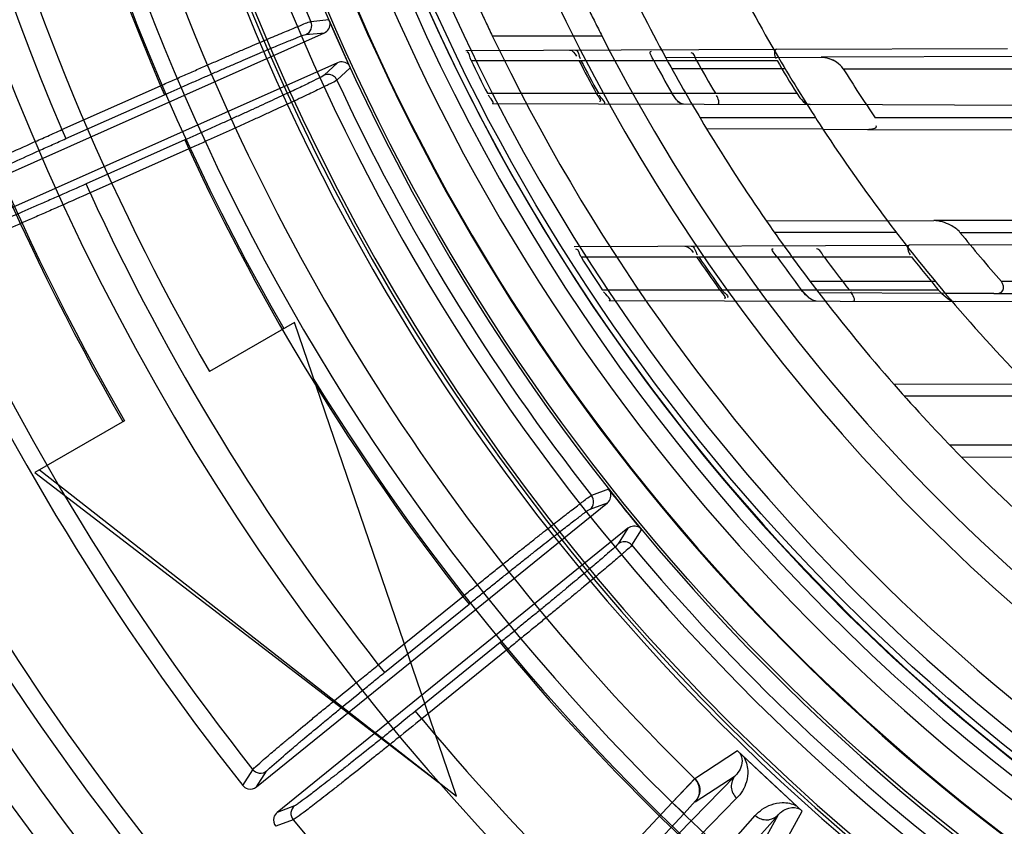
# Model space of a CAD drawing. Header units: millimetres. Extents: x 0 to 297, y 0 to 210.
# Tile 63 of 256: x 147.165 to 147.315, y 92.627 to 92.75. Entities that reach past the tile are written whole.
import ezdxf

# ---------------------------------------------------------------- set-up
doc = ezdxf.new("R2010")
doc.units = ezdxf.units.MM
doc.header["$LTSCALE"] = 16.335
doc.layers.get('0').update_dxf_attribs({"linetype": 'CONTINUOUS'})
for name, color, linetype in [('01_GLOBAL', 7, 'CONTINUOUS'), ('INTFCLR_144815', 7, 'CONTINUOUS'), ('INTFCLR_72935', 7, 'CONTINUOUS')]:
    doc.layers.add(name, color=color, linetype=linetype)

msp = doc.modelspace()

# ---------------------------------------------------------------- linework, layer by layer
at = {"color": 7, "linetype": 'Continuous'}
msp.add_circle((148.2308034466, 92.1164639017), 1.9, dxfattribs=at)
at = {"color": 9, "linetype": 'Continuous'}
msp.add_arc((148.2308034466, 92.1164639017), 1.8756493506, 92.9674534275, 177.0325465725, dxfattribs=at)
at = {"layer": '01_GLOBAL', "color": 7, "linetype": 'Continuous'}
msp.add_circle((148.2308034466, 92.1164639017), 1.925, dxfattribs=at)
at = {"layer": 'INTFCLR_144815', "color": 9, "linetype": 'Continuous'}
for p, q in [((147.2121433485, 92.7502976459), (147.2093949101, 92.75002919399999)), ((147.2086274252, 92.7480705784), (147.2114342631, 92.748340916)), ((147.2370831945, 92.7478795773), (147.253829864, 92.7478795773)), ((147.2134679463, 92.74377318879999), (147.2113889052, 92.74186819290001)), ((147.2133579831, 92.7411279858), (147.2153965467, 92.74299084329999)), ((147.1713651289, 92.7335475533), (147.1864233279, 92.74025189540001)), ((147.1864233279, 92.74025189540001), (147.18703334, 92.7388817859)), ((147.171975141, 92.7321774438), (147.18703334, 92.7388817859)), ((147.1713651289, 92.7335475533), (147.171975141, 92.7321774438)), ((147.1901110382, 92.73196916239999), (147.1750392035, 92.7252587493)), ((147.1901110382, 92.73196916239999), (147.1907210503, 92.73059905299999)), ((147.1907210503, 92.73059905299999), (147.1756492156, 92.7238886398)), ((147.1756492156, 92.7238886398), (147.1750392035, 92.7252587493)), ((147.2548352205, 92.6786327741), (147.2522499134, 92.67766212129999)), ((147.252015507, 92.6755716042), (147.2546567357, 92.6765591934)), ((147.2578033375, 92.6726734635), (147.2562881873, 92.67029528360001)), ((147.2583817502, 92.6700899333), (147.2598687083, 92.6724169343)), ((147.2196778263, 92.6518151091), (147.23259162, 92.66227249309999)), ((147.23259162, 92.66227249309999), (147.2335354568, 92.6611069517)), ((147.2206216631, 92.6506495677), (147.2335354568, 92.6611069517)), ((147.2382974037, 92.6552264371), (147.2253723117, 92.644759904)), ((147.2382974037, 92.6552264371), (147.2392412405, 92.6540608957)), ((147.2392412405, 92.6540608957), (147.2263161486, 92.6435943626)), ((147.2196778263, 92.6518151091), (147.2206216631, 92.6506495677)), ((147.2263161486, 92.6435943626), (147.2253723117, 92.644759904)), ((147.274555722, 92.6386711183), (147.2680037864, 92.6344184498)), ((147.1989679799, 92.6334142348), (147.2005008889, 92.63581258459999)), ((147.2010882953, 92.6331803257), (147.2026218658, 92.6355734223)), ((147.2741906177, 92.6348812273), (147.2261444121, 92.5859885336)), ((147.2680820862, 92.6309303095), (147.2741906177, 92.6348812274)), ((147.2645342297, 92.6308221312), (147.2243160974, 92.5876934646)), ((147.2744014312, 92.63144173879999), (147.225995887, 92.5821833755)), ((147.2645342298, 92.6308221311), (147.2663625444, 92.6291172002)), ((147.2663625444, 92.6291172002), (147.2681356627, 92.63104363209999)), ((147.206884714, 92.6302891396), (147.2042269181, 92.6292881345)), ((147.2261444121, 92.5859885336), (147.2663625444, 92.6291172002)), ((147.2314691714, 92.57707945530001), (147.2772309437, 92.6288031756)), ((147.2352546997, 92.57749305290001), (147.2806767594, 92.6288328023)), ((147.2806767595, 92.6288328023), (147.2771615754, 92.62246354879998)), ((147.2806467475, 92.62262870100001), (147.2844320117, 92.6294613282)), ((147.206675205, 92.62816775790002), (147.2040124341, 92.62716847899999))]:
    msp.add_line(p, q, dxfattribs=at)
at = {"layer": 'INTFCLR_144815', "color": 6, "linetype": 'Continuous'}
for p, q in [((147.2123194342, 92.7498411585), (147.2121433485, 92.7502976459)), ((147.1485859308, 92.7203590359), (147.2114342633, 92.7483409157)), ((147.2134679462, 92.7437731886), (147.1506099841, 92.71578702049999)), ((147.2151751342, 92.74342713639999), (147.215396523, 92.74299082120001)), ((147.2068848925, 92.7041036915), (147.1938945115, 92.6966036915)), ((147.2315975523, 92.6317690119), (147.2068848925, 92.7041036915)), ((147.1809041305, 92.68910369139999), (147.1672028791, 92.68119326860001)), ((147.1679137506, 92.6816036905), (147.2315975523, 92.6317690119)), ((147.1672028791, 92.68119326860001), (147.2289423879, 92.6338467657)), ((147.255123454, 92.67823741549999), (147.2548352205, 92.6786327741)), ((147.2010882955, 92.63318032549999), (147.2546567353, 92.67655919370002)), ((147.2578033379, 92.6726734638), (147.204226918, 92.6292881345)), ((147.2595419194, 92.67278105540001), (147.2598686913, 92.67241690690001))]:
    msp.add_line(p, q, dxfattribs=at)
at = {"layer": 'INTFCLR_144815', "color": 7, "linetype": 'Continuous'}
for p, q in [((147.2844319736, 92.6294612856), (147.2745556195, 92.63867113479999)), ((147.2794937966, 92.6340662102), (147.2745556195, 92.63867113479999)), ((147.2680329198, 92.6344460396), (147.2645342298, 92.6308221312)), ((147.2645342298, 92.6308221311), (147.2680037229, 92.6344185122)), ((147.2844319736, 92.6294612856), (147.2794937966, 92.6340662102))]:
    msp.add_line(p, q, dxfattribs=at)
at = {"layer": 'INTFCLR_144815', "color": 6, "linetype": 'Continuous'}
for radius in [0.3190566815, 0.3040475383]:
    msp.add_circle((147.5056636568, 92.8766036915), radius, dxfattribs=at)
for centre, radius, start, end in [((147.5056636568, 92.8766036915), 0.4398395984, 313.9937911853, 154.5150993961), ((147.5056636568, 92.8766036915), 0.4248395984, 312.9543589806, 154.5144414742), ((147.5056636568, 92.8766036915), 0.4107861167, 108.7136429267, 257.7559644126), ((147.5056636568, 92.8766036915), 0.3305190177, 45.0000000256, 314.9999999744), ((147.5056636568, 92.8766036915), 0.329927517, 44.99999995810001, 315.0000000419), ((147.5056636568, 92.8766036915), 0.3294494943, 44.99999997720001, 315.0000000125), ((147.5056636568, 92.8766036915), 0.3194853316, 47.86578076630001, 312.1342192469), ((147.5056636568, 92.8766036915), 0.3149183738, 45.72777364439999, 314.2722263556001), ((147.5056636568, 92.8766036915), 0.3049205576, 45.6663486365, 314.3336513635), ((147.5056636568, 92.8766036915), 0.3752583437, 180.0000000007, 210.0000000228), ((147.5056636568, 92.8766036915), 0.375, 180.0000000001, 210.0000000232), ((147.5056636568, 92.8766036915), 0.36, 180, 209.9999999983), ((147.5056636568, 92.8766036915), 0.305, 190.6326298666, 247.7397281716), ((147.5056636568, 92.8766036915), 0.3195424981, 203.2829108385, 204.7170891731), ((147.5056636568, 92.8766036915), 0.2978344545, 205.6072723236, 244.3927276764), ((147.5056636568, 92.8766036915), 0.2828253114, 207.0737153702, 242.9262846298), ((147.5058872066, 92.87614098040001), 0.3913, 204.5122890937, 218.3386713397), ((147.5056636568, 92.8766036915), 0.4248395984, 205.4855585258, 293.0456409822), ((147.5056636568, 92.8766036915), 0.4398395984, 205.4849006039, 292.0062088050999), ((147.5056636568, 92.8766036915), 0.3195424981, 218.2829108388, 219.7170891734)]:
    msp.add_arc(centre, radius, start, end, dxfattribs=at)
at = {"layer": 'INTFCLR_144815', "color": 9, "linetype": 'Continuous'}
for centre, radius, start, end in [((147.5056636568, 92.8766036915), 0.3443130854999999, 52.2436298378, 307.7563701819), ((147.5056636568, 92.8766036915), 0.4080560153, 125.9035433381, 247.5002459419), ((147.5056636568, 92.8766036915), 0.3243260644, 52.5411294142, 307.4588705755), ((147.5056636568, 92.8766036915), 0.3148108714, 45.7280221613, 314.2719778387), ((147.5056636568, 92.8766036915), 0.3098116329, 45.73034182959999, 314.2696581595), ((147.505663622, 92.8766037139), 0.3681107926, 125.9035433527, 247.5002459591), ((147.5056636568, 92.8766036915), 0.3468891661, 128.484146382, 209.9999999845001), ((147.5056636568, 92.8766036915), 0.3069439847, 128.4841463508, 246.0405071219), ((147.5058872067, 92.87614098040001), 0.3636453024, 159.7769988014, 203.0866188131), ((147.5056636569, 92.8766036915), 0.3471400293, 159.8720266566, 203.1279733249), ((147.5056636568, 92.8766036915), 0.3221742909, 159.8664381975, 203.1335617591), ((147.5056636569, 92.8766036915), 0.3393168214, 198.4596803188, 225.5403197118), ((147.5056636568, 92.8766036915), 0.3221742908, 204.8664382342, 218.1335617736), ((147.5056636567, 92.87660369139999), 0.3471400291, 204.8720266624, 218.1279733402), ((147.5058872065, 92.87614098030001), 0.3636453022, 204.7515083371, 218.0887233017), ((147.5058872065, 92.87614098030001), 0.3886110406, 204.6484090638, 218.201512), ((147.5056636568, 92.8766036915), 0.4164420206, 203.8266800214, 313.0809380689), ((147.5056636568, 92.8766036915), 0.4214424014, 203.8278898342, 312.5732768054), ((147.5056636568, 92.8766036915), 0.4364412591, 203.8266800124, 319.1799903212), ((147.5056636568, 92.8766036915), 0.3468891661, 211.4870912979, 246.040507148), ((147.5056636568, 92.8766036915), 0.3221742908, 219.8664382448, 233.1335617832), ((147.5056636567, 92.87660369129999), 0.3471400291, 219.8720266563, 233.1279733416), ((147.5058872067, 92.8761409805), 0.3636453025, 219.7536127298, 233.0962001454), ((147.5058872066, 92.87614098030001), 0.3886110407, 219.6503858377, 233.208535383)]:
    msp.add_arc(centre, radius, start, end, dxfattribs=at)
at = {"layer": 'INTFCLR_144815', "color": 6, "linetype": 'Continuous'}
for points, knots in [([(147.2256046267, 92.7728453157), (147.2258789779, 92.77259153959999), (147.2262152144, 92.77173808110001), (147.2267613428, 92.77067995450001), (147.227254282, 92.76957235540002), (147.2277151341, 92.7685448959), (147.2282275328, 92.7673827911), (147.2287935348, 92.7660952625), (147.2294128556, 92.76468384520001), (147.2300833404, 92.76315944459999), (147.2308055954, 92.76152466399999), (147.2315769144, 92.75979071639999), (147.2323964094, 92.7579641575), (147.2332613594, 92.75605557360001), (147.2341669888, 92.75407952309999), (147.2351101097, 92.75204637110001), (147.2360840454, 92.7499735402), (147.2367474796, 92.74858004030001), (147.2370831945, 92.7478795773)], [0, 0, 0, 0, 0.0407909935, 0.0959242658, 0.131730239, 0.1727309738, 0.2189344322, 0.2703194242, 0.3262505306, 0.3871611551, 0.4520866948, 0.5213197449, 0.5942959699, 0.6705951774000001, 0.7500289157, 0.8315469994, 0.9152192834, 1, 1, 1, 1]), ([(147.2416693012, 92.7728453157), (147.241948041, 92.7725939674), (147.242303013, 92.77174624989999), (147.2428710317, 92.77069448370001), (147.2433877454, 92.7695935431), (147.2438710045, 92.7685718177), (147.2444096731, 92.7674149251), (147.245005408, 92.76613274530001), (147.2456584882, 92.76472580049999), (147.2463667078, 92.763204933), (147.2471311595, 92.7615719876), (147.2479493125, 92.75983759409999), (147.2488199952, 92.7580090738), (147.249741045, 92.7560956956), (147.2507069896, 92.7541131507), (147.25171516, 92.75207055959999), (147.2527581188, 92.7499862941), (147.2534695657, 92.7485844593), (147.253829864, 92.7478795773)], [0, 0, 0, 0, 0.0405358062, 0.09524644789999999, 0.130784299, 0.1715170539, 0.2174116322, 0.2685777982, 0.3242206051, 0.3849318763, 0.4497694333, 0.5189481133, 0.5920424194, 0.6684956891, 0.7482893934, 0.8302200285, 0.9145036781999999, 1, 1, 1, 1]), ([(147.1864233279, 92.7402518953), (147.1870704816, 92.7405393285), (147.18836449, 92.74111285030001), (147.1902981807, 92.74196665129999), (147.192208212, 92.7428068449), (147.1940714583, 92.74362329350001), (147.1958713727, 92.74440842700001), (147.1975977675, 92.7451579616), (147.1992446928, 92.74586952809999), (147.200802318, 92.74653886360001), (147.2022559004, 92.7471596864), (147.2035945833, 92.7477268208), (147.2048096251, 92.748238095), (147.2058967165, 92.74868774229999), (147.2068447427, 92.74908370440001), (147.207993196, 92.7495168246), (147.208799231, 92.7499605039), (147.2093949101, 92.75002919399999)], [0, 0, 0, 0, 0.08507590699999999, 0.170053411, 0.2539606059, 0.335776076, 0.4144599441, 0.4898881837, 0.5618977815, 0.6300071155, 0.693575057, 0.7517970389, 0.8046855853, 0.8519350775, 0.8931897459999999, 0.9279582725, 1, 1, 1, 1]), ([(147.2086274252, 92.7480705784), (147.208973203, 92.7482249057), (147.2095652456, 92.7488326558), (147.2095434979, 92.7496805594), (147.2093949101, 92.75002919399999)], [0, 0, 0, 0, 0.4997863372, 1, 1, 1, 1]), ([(147.2114342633, 92.7483409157), (147.2117145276, 92.74846569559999), (147.2122058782, 92.74890000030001), (147.2123456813, 92.74953944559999), (147.2123194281, 92.7498411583)], [0, 0, 0, 0, 0.5032265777, 1, 1, 1, 1]), ([(147.2151751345, 92.74342713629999), (147.214966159, 92.74365102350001), (147.2143950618, 92.7439734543), (147.2137450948, 92.7438965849), (147.2134679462, 92.7437731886)], [0, 0, 0, 0, 0.5023654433, 1, 1, 1, 1]), ([(147.2133579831, 92.74112798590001), (147.2132766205, 92.74130313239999), (147.2128449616, 92.74192752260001), (147.2118917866, 92.74209154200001), (147.2113889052, 92.74186819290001)], [0, 0, 0, 0, 0.2597922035, 1, 1, 1, 1]), ([(147.2133579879, 92.7411279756), (147.2130689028, 92.7408726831), (147.2124604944, 92.74063709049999), (147.211636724, 92.7402020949), (147.2108223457, 92.73981132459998), (147.2098713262, 92.73935235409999), (147.208781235, 92.7388357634), (147.2075604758, 92.73826163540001), (147.2062217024, 92.73763730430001), (147.2047767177, 92.7369680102), (147.2032350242, 92.73625803), (147.2016027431, 92.7355101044), (147.1998946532, 92.73473105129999), (147.1981280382, 92.7339289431), (147.1963222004, 92.7331124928), (147.1944843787, 92.73228460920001), (147.1926148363, 92.7314454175), (147.1913567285, 92.7308827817), (147.1907210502, 92.73059905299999)], [0, 0, 0, 0, 0.0463358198, 0.0762140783, 0.1124137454, 0.1546990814, 0.2031354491, 0.2573232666, 0.3167801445, 0.3806071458, 0.4486459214, 0.5206998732, 0.5963199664, 0.6741968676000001, 0.753797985, 0.8344215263, 0.9163659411, 1, 1, 1, 1]), ([(147.23259162, 92.66227249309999), (147.2331421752, 92.6627175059), (147.2342444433, 92.663607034), (147.2358943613, 92.6649347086), (147.2375299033, 92.6662470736), (147.2391272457, 92.66752502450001), (147.2406692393, 92.6687544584), (147.24214559, 92.6699274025), (147.2435532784, 92.6710417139), (147.2448850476, 92.6720916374), (147.2461267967, 92.6730661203), (147.2472698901, 92.6739577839), (147.2483073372, 92.67476297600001), (147.2492372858, 92.675475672), (147.2500465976, 92.6761003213), (147.2510374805, 92.67681124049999), (147.2516964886, 92.67744321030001), (147.2522499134, 92.67766212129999)], [0, 0, 0, 0, 0.0850522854, 0.1701751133, 0.2544379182, 0.336991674, 0.4159475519, 0.491376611, 0.5635332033, 0.631648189, 0.6951251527, 0.7531751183, 0.8058306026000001, 0.8528872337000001, 0.8939939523, 0.9284963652, 1, 1, 1, 1]), ([(147.252015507, 92.6755716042), (147.2523095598, 92.6758101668), (147.2527241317, 92.6765504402), (147.2524836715, 92.6773638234), (147.2522499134, 92.67766212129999)], [0, 0, 0, 0, 0.4997863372, 1, 1, 1, 1]), ([(147.2546567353, 92.67655919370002), (147.2548951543, 92.6767522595), (147.2552573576, 92.67729893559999), (147.2552268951, 92.6779527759), (147.2551234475, 92.67823741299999)], [0, 0, 0, 0, 0.5032265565, 1, 1, 1, 1]), ([(147.2595419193, 92.6727810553), (147.2592821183, 92.6729432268), (147.25864703, 92.6731068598), (147.2580391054, 92.6728643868), (147.2578033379, 92.6726734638)], [0, 0, 0, 0, 0.502365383, 1, 1, 1, 1]), ([(147.2583817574, 92.67008992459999), (147.2581685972, 92.6697685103), (147.2576418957, 92.6693834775), (147.2569587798, 92.6687500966), (147.2562732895, 92.6681618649), (147.2554734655, 92.6674723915), (147.2545542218, 92.6666912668), (147.2535236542, 92.66582074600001), (147.2523920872, 92.6648711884), (147.2511695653, 92.66385071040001), (147.24986416, 92.6627659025), (147.2484810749, 92.66162099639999), (147.2470328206, 92.66042640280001), (147.2455340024, 92.65919439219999), (147.2440010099, 92.6579383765), (147.2424400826, 92.656663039), (147.2408514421, 92.65536856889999), (147.2397818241, 92.6544994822), (147.2392412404, 92.6540608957)], [0, 0, 0, 0, 0.0463358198, 0.0762140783, 0.1124137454, 0.1546990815, 0.2031354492, 0.2573232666, 0.3167801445, 0.3806071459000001, 0.4486459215, 0.5206998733, 0.5963199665, 0.6741968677, 0.753797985, 0.8344215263, 0.9163659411, 1, 1, 1, 1]), ([(147.2583817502, 92.6700899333), (147.2582578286, 92.6702380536), (147.2576792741, 92.6707294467), (147.2567161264, 92.6706411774), (147.2562881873, 92.67029528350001)], [0, 0, 0, 0, 0.2597922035, 1, 1, 1, 1]), ([(147.1989679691, 92.63341423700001), (147.1991610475, 92.6331700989), (147.199840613, 92.6327021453), (147.2007332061, 92.63289278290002), (147.2010882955, 92.63318032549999)], [0, 0, 0, 0, 0.40519524, 1, 1, 1, 1]), ([(147.204226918, 92.6292881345), (147.2039849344, 92.629092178), (147.2035248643, 92.6284091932), (147.2037225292, 92.6275199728), (147.2040124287, 92.627168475)], [0, 0, 0, 0, 0.4059665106, 1, 1, 1, 1])]:
    msp.add_open_spline(points, degree=3, knots=knots, dxfattribs=at)
at = {"layer": 'INTFCLR_144815', "color": 9, "linetype": 'Continuous'}
for points, knots in [([(147.18703334, 92.7388817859), (147.187636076, 92.73915014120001), (147.188837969, 92.7396842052), (147.1906318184, 92.740478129), (147.1924019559, 92.7412583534), (147.1941351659, 92.7420190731), (147.1958185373, 92.7427546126), (147.1974400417, 92.7434597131), (147.1989884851, 92.7441295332), (147.200453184, 92.7447594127), (147.201823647, 92.74534498), (147.2030900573, 92.74588163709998), (147.2042430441, 92.74636673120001), (147.2052752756, 92.7467931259), (147.2061774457, 92.74716958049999), (147.2072776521, 92.7475816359), (147.2080526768, 92.7480152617), (147.2086274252, 92.7480705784)], [0, 0, 0, 0, 0.0843261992, 0.1680968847, 0.2507233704, 0.3315698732, 0.4100166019, 0.4855171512, 0.5575606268, 0.6256460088, 0.6892973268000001, 0.7480368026, 0.8014454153, 0.8491520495, 0.8908399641, 0.92620184, 1, 1, 1, 1]), ([(147.2113889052, 92.74186819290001), (147.2111285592, 92.7416296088), (147.2103134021, 92.74130191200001), (147.2092815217, 92.74074561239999), (147.2081934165, 92.74023040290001), (147.207185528, 92.7397484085), (147.2060530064, 92.73921595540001), (147.204806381, 92.73863373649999), (147.203453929, 92.73800699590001), (147.2020056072, 92.7373399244), (147.2004714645, 92.73663729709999), (147.1988619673, 92.7359038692), (147.1971884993, 92.7351448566), (147.1954636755, 92.7343659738), (147.1937007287, 92.7335731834), (147.1919125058, 92.73277227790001), (147.1907129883, 92.732237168), (147.1901110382, 92.73196916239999)], [0, 0, 0, 0, 0.0451330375, 0.1093068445, 0.1510043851, 0.1987329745, 0.2521663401, 0.3109248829, 0.3745884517, 0.4426758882, 0.5147224, 0.5902493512, 0.6687328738, 0.7495755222, 0.8321293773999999, 0.9157853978, 1, 1, 1, 1]), ([(147.1486998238, 92.7230537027), (147.1488747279, 92.72320770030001), (147.1495765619, 92.7235248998), (147.1509365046, 92.7242438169), (147.152578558, 92.7250070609), (147.1539803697, 92.72566799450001), (147.154922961, 92.7261066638), (147.1565439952, 92.726858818), (147.158232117, 92.72763378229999), (147.1599849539, 92.72843344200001), (147.1612657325, 92.72901613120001), (147.1636155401, 92.7300810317), (147.1660078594, 92.7311569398), (147.1681067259, 92.73209602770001), (147.1695518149, 92.7327412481), (147.170638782, 92.7332249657), (147.1713651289, 92.7335475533)], [0, 0, 0, 0, 0.0279849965, 0.09086792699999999, 0.1859191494, 0.2448519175, 0.2770834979, 0.3107583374, 0.4594574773, 0.5001425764, 0.5421229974, 0.6284323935, 0.809950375, 0.8571269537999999, 0.9045591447, 1, 1, 1, 1]), ([(147.1506866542, 92.7222736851), (147.1508487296, 92.7224213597), (147.1521932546, 92.7230425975), (147.1538737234, 92.723921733), (147.1556438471, 92.7247472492), (147.1565283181, 92.7251622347), (147.1580511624, 92.7258717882), (147.1596365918, 92.7266032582), (147.1612832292, 92.72735740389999), (147.1624864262, 92.7279068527), (147.164694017, 92.72891072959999), (147.166941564, 92.72992496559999), (147.1689135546, 92.7308099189), (147.1702713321, 92.73141784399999), (147.1712926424, 92.7318735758), (147.1719751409, 92.7321774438)], [0, 0, 0, 0, 0.0280094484, 0.1859494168, 0.244883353, 0.2771145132, 0.3107876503, 0.4594833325, 0.5001668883, 0.5421457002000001, 0.628452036, 0.8099608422, 0.8571345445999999, 0.9045642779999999, 1, 1, 1, 1]), ([(147.1750392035, 92.7252587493), (147.1736905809, 92.724658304), (147.1716823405, 92.72376808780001), (147.1693462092, 92.7227396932), (147.1680396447, 92.72216663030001), (147.1661865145, 92.7213559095), (147.1641009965, 92.72044915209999), (147.1620686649, 92.719574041), (147.160991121, 92.7191126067), (147.1595768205, 92.7185095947), (147.1580525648, 92.7178641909), (147.1564610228, 92.71720861), (147.1553117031, 92.716733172), (147.1543242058, 92.71637997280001), (147.153657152, 92.7160878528), (147.1534362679, 92.71606601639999)], [0, 0, 0, 0, 0.1885958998, 0.2806355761, 0.3260863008, 0.3708631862, 0.539043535, 0.6166103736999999, 0.6535475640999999, 0.6887932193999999, 0.8130345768, 0.8649581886, 0.9087982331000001, 0.9716437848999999, 1, 1, 1, 1]), ([(147.1756492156, 92.7238886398), (147.1742150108, 92.7232487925), (147.1720794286, 92.7222999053), (147.1695953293, 92.72120334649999), (147.1682060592, 92.720592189), (147.1662356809, 92.71972750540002), (147.1640182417, 92.7187602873), (147.1618576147, 92.7178261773), (147.1607121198, 92.7173334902), (147.1592086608, 92.71668960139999), (147.1575885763, 92.715999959), (147.155897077, 92.7152986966), (147.1546757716, 92.71479064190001), (147.1536265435, 92.7144099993), (147.152919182, 92.7140982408), (147.1526848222, 92.7140711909)], [0, 0, 0, 0, 0.1886068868, 0.2806528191, 0.3261053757, 0.3708840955, 0.5390716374, 0.6166420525, 0.653580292, 0.688825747, 0.8130689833, 0.8649917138, 0.9088314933, 0.9716673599, 1, 1, 1, 1]), ([(147.2335354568, 92.6611069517), (147.2340481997, 92.66152216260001), (147.2350709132, 92.6623491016), (147.2365981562, 92.6635802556), (147.2381060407, 92.66479203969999), (147.2395833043, 92.6659754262), (147.2410189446, 92.66712159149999), (147.2424027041, 92.6682223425), (147.2437250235, 92.6692701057), (147.2449767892, 92.6702576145), (147.2461489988, 92.6711779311), (147.2472333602, 92.67202407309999), (147.2482215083, 92.672791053), (147.2491082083, 92.6734700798), (147.249882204, 92.6740672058), (147.250838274, 92.6747499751), (147.2514746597, 92.67536941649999), (147.252015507, 92.6755716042)], [0, 0, 0, 0, 0.0843262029, 0.1680968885, 0.2507233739, 0.3315698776, 0.4100166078, 0.4855171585, 0.5575606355, 0.6256460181, 0.6892973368, 0.7480368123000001, 0.8014454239, 0.8491520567, 0.89083997, 0.926201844, 1, 1, 1, 1]), ([(147.2562881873, 92.6702952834), (147.2560984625, 92.66999744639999), (147.2553958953, 92.6694699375), (147.2545431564, 92.66866552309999), (147.2536254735, 92.6678862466), (147.2527766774, 92.667159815), (147.2518205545, 92.6663523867), (147.2507670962, 92.66546735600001), (147.2496229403, 92.6645119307), (147.2483966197, 92.6634927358), (147.2470966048, 92.66241698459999), (147.245731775, 92.6612919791), (147.244311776, 92.66012570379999), (147.2428473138, 92.65892694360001), (147.2413496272, 92.6577048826), (147.2398296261, 92.6564684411), (147.2388094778, 92.6556411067), (147.2382974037, 92.6552264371)], [0, 0, 0, 0, 0.0451330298, 0.1093068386, 0.1510043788, 0.1987329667, 0.2521663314, 0.3109248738, 0.3745884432, 0.4426758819, 0.5147223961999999, 0.5902493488, 0.668732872, 0.7495755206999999, 0.8321293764, 0.9157853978, 1, 1, 1, 1]), ([(147.2005008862, 92.6358125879), (147.2006299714, 92.63600660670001), (147.2012257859, 92.6364946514), (147.2023533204, 92.6375410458), (147.2037418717, 92.6387032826), (147.2049248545, 92.639704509), (147.2057217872, 92.6403721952), (147.2070929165, 92.64151826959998), (147.2085229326, 92.642703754), (147.2100090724, 92.6439298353), (147.2110953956, 92.6448241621), (147.2130895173, 92.64646095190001), (147.2151218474, 92.6481193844), (147.2169061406, 92.6495697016), (147.2181349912, 92.6505669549), (147.2190597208, 92.6513155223), (147.2196778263, 92.6518151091)], [0, 0, 0, 0, 0.0279849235, 0.09086776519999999, 0.1859189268, 0.2448516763, 0.2770832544, 0.3107580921, 0.4594572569, 0.5001423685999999, 0.5421228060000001, 0.6284322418, 0.8099503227, 0.8571269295, 0.9045591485, 1, 1, 1, 1]), ([(147.2026218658, 92.6355734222), (147.2027401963, 92.63575801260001), (147.2038781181, 92.63670606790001), (147.2052737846, 92.6379901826), (147.2067699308, 92.6392457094), (147.2075168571, 92.6398754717), (147.2088041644, 92.6409549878), (147.210146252, 92.6420718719), (147.211541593, 92.6432265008), (147.2125615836, 92.6440686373), (147.214434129, 92.6456096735), (147.216342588, 92.6471710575), (147.218018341, 92.6485362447), (147.21917251, 92.6494748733), (147.2200410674, 92.65017941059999), (147.2206216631, 92.6506495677)], [0, 0, 0, 0, 0.0280093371, 0.1859491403, 0.244883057, 0.2771142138, 0.3107873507, 0.4594830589, 0.5001666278, 0.5421454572, 0.6284518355, 0.8099607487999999, 0.8571344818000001, 0.9045642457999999, 1, 1, 1, 1]), ([(147.2253723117, 92.644759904), (147.2242250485, 92.64383086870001), (147.2225156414, 92.64245121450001), (147.220525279, 92.6408532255), (147.2194115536, 92.639961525), (147.2178313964, 92.63869880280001), (147.2160516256, 92.6372831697), (147.2143150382, 92.6359118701), (147.2133936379, 92.6351872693), (147.2121835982, 92.6342387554), (147.2108783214, 92.6332208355), (147.2095106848, 92.63217567), (147.2085235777, 92.63141896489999), (147.207661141, 92.6308222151), (147.2070924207, 92.63036740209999), (147.206884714, 92.6302891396)], [0, 0, 0, 0, 0.1885957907, 0.2806354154, 0.3260861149, 0.37086298, 0.5390432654, 0.6166100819, 0.6535472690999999, 0.6887929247, 0.8130343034, 0.8649579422, 0.9087980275, 0.9716436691, 1, 1, 1, 1]), ([(147.2263161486, 92.6435943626), (147.2250964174, 92.6426051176), (147.2232791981, 92.64113582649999), (147.2211635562, 92.63943369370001), (147.2199798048, 92.63848378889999), (147.2183003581, 92.6371386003), (147.2164088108, 92.6356304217), (147.2145635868, 92.6341689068), (147.2135846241, 92.6333965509), (147.2122990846, 92.6323854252), (147.2109126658, 92.6313000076), (147.2094603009, 92.63018484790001), (147.2084121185, 92.629377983), (147.2074971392, 92.62873878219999), (147.2068945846, 92.628254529), (147.206675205, 92.62816775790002)], [0, 0, 0, 0, 0.188606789, 0.2806526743, 0.3261052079, 0.3708839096, 0.539071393, 0.6166417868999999, 0.6535800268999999, 0.6888254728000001, 0.8130687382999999, 0.8649914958, 0.9088313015, 0.9716672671, 1, 1, 1, 1]), ([(147.2748999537, 92.63835001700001), (147.2751241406, 92.637997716), (147.2754517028, 92.63671517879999), (147.274784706, 92.63546044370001), (147.2741906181, 92.6348812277)], [0, 0, 0, 0, 0.3347895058, 1, 1, 1, 1]), ([(147.2754750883, 92.6378136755), (147.2758420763, 92.6371819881), (147.2762199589, 92.6358620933), (147.2759917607, 92.6340277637), (147.2753530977, 92.6325741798), (147.2747395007, 92.6317857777), (147.2744014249, 92.63144174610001)], [0, 0, 0, 0, 0.3175077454, 0.5704255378, 0.7903686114, 1, 1, 1, 1]), ([(147.2026218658, 92.6355734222), (147.2023221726, 92.63533119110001), (147.2014923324, 92.63507970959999), (147.2007396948, 92.6355097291), (147.2005008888, 92.6358125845)], [0, 0, 0, 0, 0.4997832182, 1, 1, 1, 1]), ([(147.2741906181, 92.6348812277), (147.2737761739, 92.6344341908), (147.2733162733, 92.6331089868), (147.2739398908, 92.6318743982), (147.2744014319, 92.6314417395)], [0, 0, 0, 0, 0.4907304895, 1, 1, 1, 1]), ([(147.2772309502, 92.62880316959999), (147.2775526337, 92.6291632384), (147.2782942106, 92.6298332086), (147.2796995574, 92.6305691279), (147.2815121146, 92.6309256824), (147.2828550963, 92.63064149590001), (147.2835125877, 92.6303186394)], [0, 0, 0, 0, 0.209842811, 0.4298733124, 0.6816589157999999, 1, 1, 1, 1]), ([(147.206884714, 92.6302891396), (147.206585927, 92.63004673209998), (147.2061677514, 92.6292890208), (147.2064297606, 92.62846448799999), (147.206675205, 92.62816775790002)], [0, 0, 0, 0, 0.4997835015, 1, 1, 1, 1]), ([(147.2806767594, 92.6288328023), (147.2803429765, 92.6284769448), (147.2796962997, 92.62813943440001), (147.2790275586, 92.6281027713), (147.2788486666, 92.62811238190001)], [0, 0, 0, 0, 0.7314291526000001, 1, 1, 1, 1]), ([(147.2806767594, 92.6288328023), (147.2808488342, 92.6290358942), (147.2813496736, 92.629513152), (147.2824787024, 92.6301163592), (147.2835856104, 92.6300547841), (147.284087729, 92.6297823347)], [0, 0, 0, 0, 0.2116769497, 0.5457153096, 1, 1, 1, 1])]:
    msp.add_open_spline(points, degree=3, knots=knots, dxfattribs=at)
at = {"layer": 'INTFCLR_144815', "color": 7, "linetype": 'Continuous'}
for points, knots in [([(147.2680820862, 92.6309303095), (147.2685099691, 92.6313894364), (147.2690231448, 92.63269629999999), (147.2684517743, 92.6339785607), (147.2680037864, 92.6344184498)], [0, 0, 0, 0, 0.4999003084, 1, 1, 1, 1]), ([(147.2680329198, 92.6344460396), (147.2684817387, 92.63400574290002), (147.2690562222, 92.6327061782), (147.2685173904, 92.63139662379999), (147.2680820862, 92.6309303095)], [0, 0, 0, 0, 0.4963727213, 1, 1, 1, 1])]:
    msp.add_open_spline(points, degree=3, knots=knots, dxfattribs=at)
at = {"layer": 'INTFCLR_144815', "color": 9, "linetype": 'Continuous'}
msp.add_open_spline([(147.2788486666, 92.62811238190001), (147.2782631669, 92.6281438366), (147.2776608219, 92.6284044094), (147.2772309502, 92.62880316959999)], degree=3, dxfattribs=at)
at = {"layer": 'INTFCLR_72935', "color": 9, "linetype": 'Continuous'}
for p, q in [((147.2330617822, 92.7456521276), (147.2804842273, 92.7458176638)), ((147.3216631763, 92.74471140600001), (147.2873231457, 92.7445915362)), ((147.2338342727, 92.7441036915), (147.2805662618, 92.7441036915)), ((147.2807839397, 92.74456871), (147.2635824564, 92.7445086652)), ((147.2817997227, 92.7428536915), (147.2644928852, 92.7428536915)), ((147.2906769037, 92.7428536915), (147.3328586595, 92.7428536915)), ((147.2363290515, 92.73910369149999), (147.2835795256, 92.73910369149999)), ((147.237108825, 92.7375411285), (147.2856062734, 92.73737183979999)), ((147.2864547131, 92.7353536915), (147.2688074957, 92.7353536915)), ((147.3391175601, 92.7353536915), (147.2955522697, 92.7353536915)), ((147.2875849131, 92.733614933), (147.2698155, 92.7336769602)), ((147.294364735, 92.7335912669), (147.3302688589, 92.7334659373)), ((147.2974272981, 92.7196268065), (147.2789690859, 92.7195623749)), ((147.3423870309, 92.71978374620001), (147.3045025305, 92.7196515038)), ((147.2987758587, 92.7178536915), (147.2801623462, 92.7178536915)), ((147.3085084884, 92.7178536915), (147.3562886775, 92.7178536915)), ((147.2495908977, 92.71570982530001), (147.3007700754, 92.7158884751)), ((147.2506329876, 92.7141036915), (147.3011250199, 92.7141036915)), ((147.3047530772, 92.71035369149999), (147.2856333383, 92.71035369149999)), ((147.365012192, 92.71035369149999), (147.3148243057, 92.71035369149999)), ((147.2538888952, 92.70910369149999), (147.3051905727, 92.70910369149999)), ((147.3062595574, 92.7085497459), (147.2869562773, 92.7086171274)), ((147.3137029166, 92.70852376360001), (147.3541598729, 92.7083825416)), ((147.2549509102, 92.7074788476), (147.3078124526, 92.70729432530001)), ((147.3188062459, 92.6947014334), (147.2984485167, 92.6946303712)), ((147.3206229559, 92.69285369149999), (147.3000223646, 92.69285369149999)), ((147.3283854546, 92.6853536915), (147.3069783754, 92.6853536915)), ((147.3304446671, 92.6834653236), (147.3087392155, 92.68354109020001))]:
    msp.add_line(p, q, dxfattribs=at)
at = {"layer": 'INTFCLR_72935', "color": 6, "linetype": 'Continuous'}
for p, q in [((147.2804842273, 92.7458176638), (147.3157621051, 92.7459408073)), ((147.2807839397, 92.74456871), (147.2873231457, 92.7445915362)), ((147.3220487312, 92.73724463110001), (147.2856062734, 92.73737183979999)), ((147.2875849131, 92.733614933), (147.294364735, 92.7335912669)), ((147.2974272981, 92.7196268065), (147.3045025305, 92.7196515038)), ((147.3402843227, 92.71602640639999), (147.3007700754, 92.715888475)), ((147.3137029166, 92.70852376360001), (147.3062595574, 92.7085497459)), ((147.3493928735, 92.7071491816), (147.3078124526, 92.70729432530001))]:
    msp.add_line(p, q, dxfattribs=at)
at = {"layer": 'INTFCLR_72935', "color": 7, "linetype": 'Continuous'}
for p, q in [((147.2881950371, 92.7444760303), (147.2873231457, 92.7445915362)), ((147.2649456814, 92.73845941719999), (147.2645130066, 92.73910369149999)), ((147.2835795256, 92.73910369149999), (147.2840698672, 92.7384316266)), ((147.285436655, 92.7079009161), (147.2843898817, 92.70893614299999))]:
    msp.add_line(p, q, dxfattribs=at)
msp.add_lwpolyline([(147.2865324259, 92.7073686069), (147.2864840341, 92.7073708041), (147.2864319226, 92.7073771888), (147.2863760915, 92.7073879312), (147.28631668, 92.70740314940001), (147.286253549, 92.707423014), (147.2861862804, 92.70744785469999), (147.2861141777, 92.70747816), (147.2860379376, 92.7075139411), (147.2859592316, 92.70755463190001), (147.2858786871, 92.70759968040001), (147.2857956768, 92.70764936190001), (147.2857099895, 92.7077042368), (147.2856215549, 92.70776456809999), (147.2855304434, 92.7078301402), (147.285436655, 92.7079009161)], dxfattribs=at)
at = {"layer": 'INTFCLR_72935', "color": 6, "linetype": 'Continuous'}
for centre, radius, start, end in [((147.5056636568, 92.8766036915), 0.3017258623, 90, 270.0000000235), ((147.5056636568, 92.8766036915), 0.2867456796, 90, 270.0000000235), ((147.505640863, 92.87660076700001), 0.302381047, 205.9877624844, 207.0465723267), ((147.5053316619, 92.8766003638), 0.2873905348, 207.4538193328, 208.5830080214), ((147.5056403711, 92.8766004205), 0.2873776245, 207.4551693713, 208.5844232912), ((147.5060762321, 92.87660008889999), 0.2779533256, 208.4691677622, 209.6482828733), ((147.5056636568, 92.8766036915), 0.2757760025, 208.6197133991, 211.2163513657), ((147.5053310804, 92.8765999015), 0.2715601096, 209.2031391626, 210.4189905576), ((147.5060755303, 92.8765995), 0.2615522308, 210.4359570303, 211.714812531), ((147.5056636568, 92.8766036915), 0.2607760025, 210.4187297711, 213.251850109), ((147.50461278, 92.8765878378), 0.2522962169, 212.0100481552, 214.0416178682), ((147.5056636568, 92.8766036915), 0.2757760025, 214.7120513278, 217.5274422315), ((147.5056636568, 92.8766036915), 0.2607760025, 217.0104463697, 220.1235459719), ((147.5046057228, 92.8765796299), 0.2522856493, 218.9875622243, 221.214501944), ((147.5056401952, 92.87659957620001), 0.3023798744, 212.5061328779, 213.6367290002), ((147.5053307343, 92.87659881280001), 0.2873889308, 214.4313826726, 215.6489121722), ((147.5056395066, 92.8765989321), 0.2873761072, 214.4331641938, 215.6507751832), ((147.5060753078, 92.87659840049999), 0.2779516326, 215.7758000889, 217.0566093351), ((147.5053300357, 92.876598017), 0.2715581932, 216.753786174, 218.0820862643), ((147.5060744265, 92.8765973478), 0.2615500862, 218.4090574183, 219.820791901), ((147.5056636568, 92.8766036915), 0.2757760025, 221.2891321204, 224.4326480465)]:
    msp.add_arc(centre, radius, start, end, dxfattribs=at)
at = {"layer": 'INTFCLR_72935', "color": 9, "linetype": 'Continuous'}
for radius, start, end in [(0.2107755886, 202.4933176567, 269.9999999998), (0.2757760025, 205.3056735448, 208.6197133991), (0.2607760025, 206.8886711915, 210.4187297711), (0.2757760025, 211.2163513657, 214.7120513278), (0.2607760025, 213.251850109, 217.0104463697), (0.2757760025, 217.5274422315, 221.2891321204), (0.2607760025, 220.1235459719, 224.2301428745), (0.2757760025, 224.4326480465, 228.60750313)]:
    msp.add_arc((147.5056636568, 92.8766036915), radius, start, end, dxfattribs=at)
at = {"layer": 'INTFCLR_72935', "color": 6, "linetype": 'Continuous'}
for points, knots in [([(147.5056636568, 92.6903092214), (147.5019489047, 92.69015679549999), (147.4945083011, 92.6900748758), (147.4833629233, 92.6906190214), (147.4722499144, 92.6918325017), (147.4611744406, 92.6937198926), (147.4502016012, 92.6962812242), (147.4395689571, 92.6994527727), (147.429170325, 92.7032344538), (147.4190097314, 92.7076228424), (147.408965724, 92.7127002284), (147.3992481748, 92.7183738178), (147.3898964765, 92.7246194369), (147.3809416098, 92.7314142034), (147.3724164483, 92.738732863), (147.3643486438, 92.7465505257), (147.3567693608, 92.7548355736), (147.349704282, 92.7635596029), (147.343182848, 92.7726838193), (147.3372238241, 92.7821786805), (147.3318460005, 92.79201365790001), (147.3270698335, 92.8021510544), (147.3229141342, 92.8125478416), (147.3193908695, 92.8231700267), (147.3165102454, 92.83398486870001), (147.314282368, 92.8449552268), (147.3127159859, 92.85603939), (147.3118171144, 92.86719256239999), (147.3115882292, 92.8783680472), (147.312028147, 92.8895263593), (147.3131333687, 92.900630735), (147.3148997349, 92.9116480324), (147.3173209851, 92.9225400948), (147.320388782, 92.93326863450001), (147.3240913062, 92.9437922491), (147.3284135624, 92.9540696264), (147.3333376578, 92.964062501), (147.3388467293, 92.97374001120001), (147.3449185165, 92.9830645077), (147.3515303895, 92.99200367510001), (147.3586572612, 93.0005270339), (147.3662802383, 93.00861254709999), (147.3743662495, 93.01622460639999), (147.3828909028, 93.02334197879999), (147.3918193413, 93.0299363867), (147.4011217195, 93.0359855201), (147.4107607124, 93.0414669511), (147.420692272, 93.0463581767), (147.430677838, 93.05055933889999), (147.4404019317, 93.05400745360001), (147.4494319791, 93.0566761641), (147.4576071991, 93.0586713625), (147.4648890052, 93.06012649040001), (147.4718052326, 93.0612412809), (147.4789541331, 93.0621261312), (147.486902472, 93.0627856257), (147.4959080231, 93.063124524), (147.5022700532, 93.06303740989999), (147.5056636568, 93.0628981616)], [0, 0, 0, 0, 0.0185657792, 0.0371317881, 0.0556907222, 0.0743562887, 0.09320238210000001, 0.1119235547, 0.1297297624, 0.1484268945, 0.1671582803, 0.1858963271, 0.2045840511, 0.2232805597, 0.2419956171, 0.2606571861, 0.279345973, 0.2980347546, 0.3166822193, 0.3353169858, 0.3539795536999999, 0.37262367, 0.3912431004, 0.4098577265, 0.4284753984, 0.447098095, 0.4657246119, 0.4843422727, 0.5029402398, 0.5215093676, 0.5400730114, 0.5586323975, 0.5771953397, 0.5957586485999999, 0.6143210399, 0.632871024, 0.6514010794, 0.6699183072, 0.6884459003, 0.706933, 0.7254083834, 0.7438943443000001, 0.7623915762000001, 0.7808313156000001, 0.7993174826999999, 0.8177867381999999, 0.836209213, 0.8546573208, 0.8730372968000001, 0.8902751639, 0.9061519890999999, 0.920037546, 0.9322836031, 0.9432240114, 0.9550134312, 0.9682465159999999, 0.9830392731, 1, 1, 1, 1]), ([(147.3085084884, 92.7178536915), (147.3081294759, 92.7183219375), (147.30686501, 92.7191773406), (147.3053905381, 92.7196546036), (147.3045025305, 92.7196515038)], [0, 0, 0, 0, 0.404189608, 1, 1, 1, 1]), ([(147.3137029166, 92.70852376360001), (147.3141824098, 92.7085220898), (147.3154759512, 92.7086554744), (147.3151339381, 92.7100001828), (147.3148243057, 92.71035369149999)], [0, 0, 0, 0, 0.5050342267, 1, 1, 1, 1]), ([(147.3051905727, 92.70910369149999), (147.3055262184, 92.70870113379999), (147.3062979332, 92.70799419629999), (147.3072614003, 92.70729624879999), (147.3078124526, 92.70729432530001)], [0, 0, 0, 0, 0.4874778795, 1, 1, 1, 1])]:
    msp.add_open_spline(points, degree=3, knots=knots, dxfattribs=at)
for points in [[(147.2338342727, 92.7441036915), (147.2336194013, 92.7445444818), (147.233673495, 92.7454245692), (147.2331831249, 92.7454228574)], [(147.2489002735, 92.7457074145), (147.2493675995, 92.7457090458), (147.2497075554, 92.7451631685), (147.2499230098, 92.744748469)], [(147.2497753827, 92.74571046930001), (147.2502738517, 92.74571220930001), (147.2502502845, 92.7448338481), (147.2504801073, 92.7443915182)], [(147.2617347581, 92.7441036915), (147.2614998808, 92.74453683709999), (147.2608812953, 92.74553546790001), (147.2613740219, 92.74553718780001)], [(147.2682875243, 92.7441036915), (147.2680514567, 92.7445260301), (147.2679249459, 92.74528456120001), (147.2674411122, 92.7452828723)], [(147.2804842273, 92.7458176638), (147.2800073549, 92.7458159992), (147.280170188, 92.7448000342), (147.2804117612, 92.7443888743)], [(147.237108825, 92.7375411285), (147.2375853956, 92.7375394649), (147.2366892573, 92.7383970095), (147.2364725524, 92.7388214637)], [(147.2529668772, 92.73910369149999), (147.253183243, 92.7387065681), (147.2538884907, 92.7378291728), (147.2534362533, 92.7378307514)], [(147.2541544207, 92.73748162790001), (147.2546515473, 92.7374798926), (147.2536937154, 92.73836276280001), (147.2534558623, 92.73879929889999)], [(147.2714815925, 92.7374211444), (147.2719397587, 92.7374195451), (147.2715584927, 92.73839177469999), (147.2713265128, 92.7387868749)], [(147.294364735, 92.7335912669), (147.294844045, 92.7335895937), (147.2959659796, 92.73373350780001), (147.2956976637, 92.73413068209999)], [(147.2506329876, 92.7141036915), (147.2503767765, 92.7145057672), (147.2503370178, 92.7153089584), (147.2498602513, 92.7153072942)], [(147.2665121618, 92.71576889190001), (147.2670387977, 92.7157707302), (147.267460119, 92.7152315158), (147.2677578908, 92.7147971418)], [(147.2674514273, 92.71577217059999), (147.2680029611, 92.7157740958), (147.2680890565, 92.71487200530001), (147.2684009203, 92.714417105)], [(147.2805701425, 92.7141036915), (147.280297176, 92.71448250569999), (147.2794942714, 92.7153635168), (147.279961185, 92.71536514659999)], [(147.2877537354, 92.7141036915), (147.2874156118, 92.71455643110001), (147.2871692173, 92.71535152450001), (147.2866041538, 92.715349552)], [(147.3007700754, 92.7158884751), (147.300279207, 92.7158867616), (147.3005857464, 92.7148054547), (147.300890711, 92.71442081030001)], [(147.2549509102, 92.7074788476), (147.2554756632, 92.7074770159), (147.2543822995, 92.7083610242), (147.2540916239, 92.70879791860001)], [(147.2717974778, 92.70910369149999), (147.2720920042, 92.7086930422), (147.2730054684, 92.7077585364), (147.2725001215, 92.70776030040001)], [(147.2721221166, 92.70910369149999), (147.2724027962, 92.70871237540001), (147.2734422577, 92.7079255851), (147.2729606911, 92.7079272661)], [(147.2922021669, 92.7073488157), (147.2926979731, 92.707347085), (147.292121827, 92.70839497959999), (147.2918160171, 92.7087852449)]]:
    msp.add_open_spline(points, degree=3, dxfattribs=at)
at = {"layer": 'INTFCLR_72935', "color": 7, "linetype": 'Continuous'}
for points, knots in [([(147.2906770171, 92.7428531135), (147.2904291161, 92.7432512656), (147.2894295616, 92.7441169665), (147.2881441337, 92.7445940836), (147.2873238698, 92.7445907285)], [0, 0, 0, 0, 0.3637815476, 1, 1, 1, 1]), ([(147.2906769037, 92.7428536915), (147.2904286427, 92.7432515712), (147.2896438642, 92.74393319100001), (147.2887138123, 92.7443459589), (147.2881950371, 92.7444760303)], [0, 0, 0, 0, 0.4671983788, 1, 1, 1, 1]), ([(147.2865324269, 92.7073686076), (147.2860242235, 92.7073697), (147.2851883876, 92.7080741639), (147.2845337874, 92.7087381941), (147.2842586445, 92.70910369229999)], [0, 0, 0, 0, 0.526260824, 1, 1, 1, 1])]:
    msp.add_open_spline(points, degree=3, knots=knots, dxfattribs=at)
for points in [[(147.266305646, 92.73743921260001), (147.2657349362, 92.7374406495), (147.2652195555, 92.73797281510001), (147.2649380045, 92.7384692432)], [(147.266305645, 92.73743921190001), (147.2657389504, 92.7374411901), (147.2652997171, 92.7380169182), (147.2649456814, 92.73845941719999)], [(147.2840698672, 92.7384316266), (147.2843856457, 92.7380665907), (147.2846923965, 92.7374977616), (147.2851750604, 92.7374960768)], [(147.2856062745, 92.73737184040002), (147.2851177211, 92.7373726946), (147.2846054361, 92.7377104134), (147.2843500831, 92.7381269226)]]:
    msp.add_open_spline(points, degree=3, dxfattribs=at)

doc.saveas('drawing.dxf')
